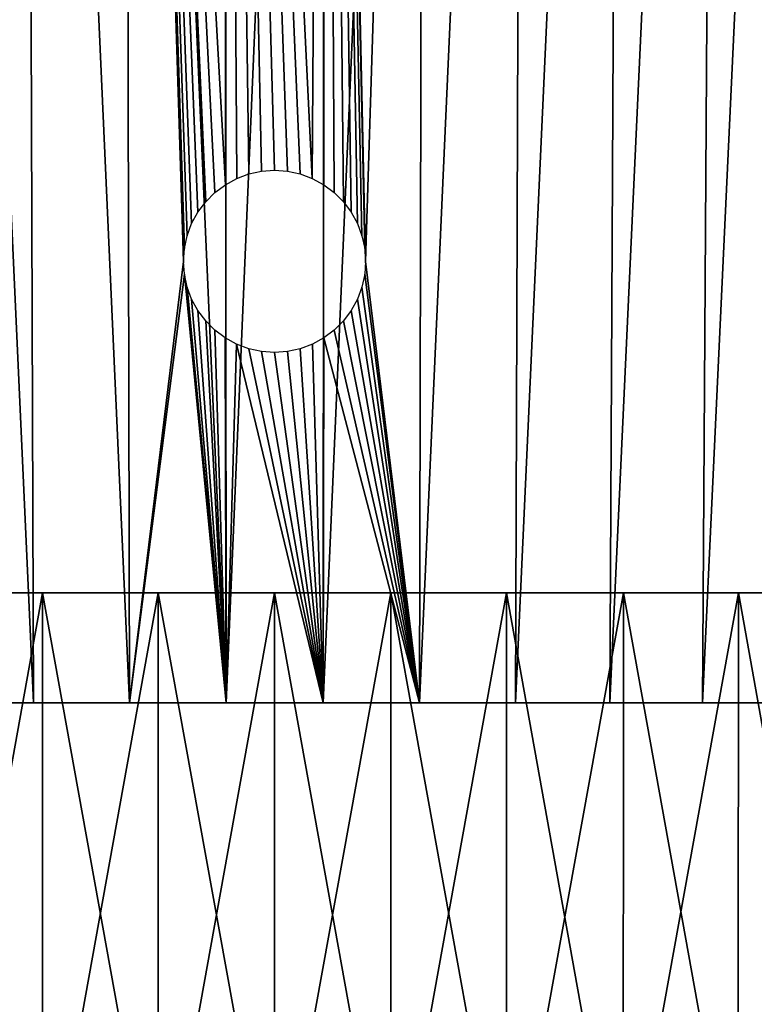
# Model space of a CAD drawing. Header units: millimetres. Extents: x -112 to 112, y -55 to 40.
# Tile 46 of 171: x -5 to 9, y -37 to -20. Entities that reach past the tile are written whole.
import ezdxf

# ---------------------------------------------------------------- set-up
doc = ezdxf.new("R2010")
doc.units = ezdxf.units.MM
doc.header["$LTSCALE"] = 52.148148
for name, color, linetype in [('122', 7, 'CONTINUOUS'), ('151', 7, 'CONTINUOUS'), ('152', 7, 'CONTINUOUS'), ('153', 7, 'CONTINUOUS'), ('154', 7, 'CONTINUOUS'), ('155', 7, 'CONTINUOUS'), ('2', 7, 'CONTINUOUS')]:
    doc.layers.add(name, color=color, linetype=linetype)

msp = doc.modelspace()

# ---------------------------------------------------------------- linework, layer by layer
at = {"layer": '122', "color": 7, "linetype": 'Continuous', "true_color": 0xfdfffa}
for points in [[(-4.468, -32, -18.613), (-6.299, -32, -110.821), (-5.915, -32, -18.205), (-4.468, -32, -18.613)], [(-2.994, -32, -18.906), (-6.299, -32, -110.821), (-4.468, -32, -18.613), (-2.994, -32, -18.906)], [(-2.101, -32, -110.98), (-6.299, -32, -110.821), (-2.994, -32, -18.906), (-2.101, -32, -110.98)], [(-6.299, -32, 110.821), (-2.101, -32, 110.98), (-5.915, -32, 18.205), (-6.299, -32, 110.821)], [(-5.915, -32, 18.205), (-2.101, -32, 110.98), (-4.468, -32, 18.613), (-5.915, -32, 18.205)], [(-5.765, -32, 14.998), (-4.524, -32, 15.418), (-5.479, -32, 11.857), (-5.765, -32, 14.998)], [(-4.524, -32, -15.418), (-5.765, -32, -14.998), (-5.479, -32, -11.857), (-4.524, -32, -15.418)], [(-5.479, -32, 11.857), (-4.524, -32, 15.418), (-4.433, -32, 12.286), (-5.479, -32, 11.857)], [(-4.433, -32, -12.286), (-4.524, -32, -15.418), (-5.479, -32, -11.857), (-4.433, -32, -12.286)], [(-4.524, -32, 15.418), (-3.253, -32, 15.735), (-4.433, -32, 12.286), (-4.524, -32, 15.418)], [(-3.253, -32, -15.735), (-4.524, -32, -15.418), (-3.355, -32, -12.624), (-3.253, -32, -15.735)], [(-3.355, -32, -12.624), (-4.524, -32, -15.418), (-4.433, -32, -12.286), (-3.355, -32, -12.624)], [(-4.468, -32, 18.613), (-2.101, -32, 110.98), (-2.994, -32, 18.906), (-4.468, -32, 18.613)], [(-4.433, -32, 12.286), (-3.253, -32, 15.735), (-3.355, -32, 12.624), (-4.433, -32, 12.286)], [(-3.355, -32, 12.624), (-3.253, -32, 15.735), (-2.25, -32, 12.866), (-3.355, -32, 12.624)], [(-2.25, -32, -12.866), (-3.253, -32, -15.735), (-3.355, -32, -12.624), (-2.25, -32, -12.866)], [(-3.253, -32, 15.735), (-1.961, -32, 15.948), (-2.25, -32, 12.866), (-3.253, -32, 15.735)], [(-1.961, -32, -15.948), (-3.253, -32, -15.735), (-2.25, -32, -12.866), (-1.961, -32, -15.948)], [(-1.502, -32, -19.082), (-2.101, -32, -110.98), (-2.994, -32, -18.906), (-1.502, -32, -19.082)], [(-2.994, -32, 18.906), (-2.101, -32, 110.98), (-1.502, -32, 19.082), (-2.994, -32, 18.906)], [(-2.25, -32, 12.866), (-1.961, -32, 15.948), (-1.129, -32, 13.013), (-2.25, -32, 12.866)], [(-1.129, -32, -13.013), (-1.961, -32, -15.948), (-2.25, -32, -12.866), (-1.129, -32, -13.013)], [(-2.101, -32, -110.98), (0, -32, -19.141), (1.502, -32, -19.082), (-2.101, -32, -110.98)], [(0, -32, -19.141), (-2.101, -32, -110.98), (-1.502, -32, -19.082), (0, -32, -19.141)], [(2.101, -32, -110.98), (-2.101, -32, -110.98), (1.502, -32, -19.082), (2.101, -32, -110.98)], [(-2.101, -32, 110.98), (2.101, -32, 110.98), (-1.502, -32, 19.082), (-2.101, -32, 110.98)], [(-1.961, -32, 15.948), (-0.655, -32, 16.055), (-1.129, -32, 13.013), (-1.961, -32, 15.948)], [(-0.655, -32, -16.055), (-1.961, -32, -15.948), (-1.129, -32, -13.013), (-0.655, -32, -16.055)], [(-1.502, -32, 19.082), (2.101, -32, 110.98), (0, -32, 19.141), (-1.502, -32, 19.082)], [(-1.129, -32, 13.013), (-0.655, -32, 16.055), (0, -32, 13.062), (-1.129, -32, 13.013)], [(0, -32, -13.062), (-0.655, -32, -16.055), (-1.129, -32, -13.013), (0, -32, -13.062)], [(-0.655, -32, 16.055), (0.655, -32, 16.055), (0, -32, 13.062), (-0.655, -32, 16.055)], [(0.655, -32, -16.055), (-0.655, -32, -16.055), (0, -32, -13.062), (0.655, -32, -16.055)], [(0, -32, 19.141), (2.101, -32, 110.98), (1.502, -32, 19.082), (0, -32, 19.141)], [(0, -32, 13.062), (0.655, -32, 16.055), (1.129, -32, 13.013), (0, -32, 13.062)], [(1.129, -32, -13.013), (0.655, -32, -16.055), (0, -32, -13.062), (1.129, -32, -13.013)], [(0.655, -32, 16.055), (1.961, -32, 15.948), (1.129, -32, 13.013), (0.655, -32, 16.055)], [(1.961, -32, -15.948), (0.655, -32, -16.055), (1.129, -32, -13.013), (1.961, -32, -15.948)], [(1.129, -32, 13.013), (1.961, -32, 15.948), (2.25, -32, 12.866), (1.129, -32, 13.013)], [(2.25, -32, -12.866), (1.961, -32, -15.948), (1.129, -32, -13.013), (2.25, -32, -12.866)], [(2.994, -32, -18.906), (2.101, -32, -110.98), (1.502, -32, -19.082), (2.994, -32, -18.906)], [(1.502, -32, 19.082), (2.101, -32, 110.98), (2.994, -32, 18.906), (1.502, -32, 19.082)], [(1.961, -32, 15.948), (3.253, -32, 15.735), (2.25, -32, 12.866), (1.961, -32, 15.948)], [(3.253, -32, -15.735), (1.961, -32, -15.948), (2.25, -32, -12.866), (3.253, -32, -15.735)], [(6.299, -32, -110.821), (2.101, -32, -110.98), (5.915, -32, -18.205), (6.299, -32, -110.821)], [(4.468, -32, -18.613), (2.101, -32, -110.98), (2.994, -32, -18.906), (4.468, -32, -18.613)], [(5.915, -32, -18.205), (2.101, -32, -110.98), (4.468, -32, -18.613), (5.915, -32, -18.205)], [(2.101, -32, 110.98), (6.299, -32, 110.821), (2.994, -32, 18.906), (2.101, -32, 110.98)], [(2.25, -32, 12.866), (3.253, -32, 15.735), (3.355, -32, 12.624), (2.25, -32, 12.866)], [(3.355, -32, -12.624), (3.253, -32, -15.735), (2.25, -32, -12.866), (3.355, -32, -12.624)], [(2.994, -32, 18.906), (6.299, -32, 110.821), (4.468, -32, 18.613), (2.994, -32, 18.906)], [(3.253, -32, 15.735), (4.524, -32, 15.418), (3.355, -32, 12.624), (3.253, -32, 15.735)], [(4.524, -32, -15.418), (3.253, -32, -15.735), (4.433, -32, -12.286), (4.524, -32, -15.418)], [(4.433, -32, -12.286), (3.253, -32, -15.735), (3.355, -32, -12.624), (4.433, -32, -12.286)], [(3.355, -32, 12.624), (4.524, -32, 15.418), (4.433, -32, 12.286), (3.355, -32, 12.624)], [(4.433, -32, 12.286), (4.524, -32, 15.418), (5.479, -32, 11.857), (4.433, -32, 12.286)], [(5.479, -32, -11.857), (4.524, -32, -15.418), (4.433, -32, -12.286), (5.479, -32, -11.857)], [(4.468, -32, 18.613), (6.299, -32, 110.821), (5.915, -32, 18.205), (4.468, -32, 18.613)], [(4.524, -32, 15.418), (5.765, -32, 14.998), (5.479, -32, 11.857), (4.524, -32, 15.418)], [(5.765, -32, -14.998), (4.524, -32, -15.418), (5.479, -32, -11.857), (5.765, -32, -14.998)], [(5.479, -32, 11.857), (5.765, -32, 14.998), (6.484, -32, 11.339), (5.479, -32, 11.857)], [(6.484, -32, -11.339), (5.765, -32, -14.998), (5.479, -32, -11.857), (6.484, -32, -11.339)], [(5.765, -32, 14.998), (6.968, -32, 14.479), (6.484, -32, 11.339), (5.765, -32, 14.998)], [(6.968, -32, -14.479), (5.765, -32, -14.998), (6.484, -32, -11.339), (6.968, -32, -14.479)], [(7.325, -32, -17.684), (6.299, -32, -110.821), (5.915, -32, -18.205), (7.325, -32, -17.684)], [(5.915, -32, 18.205), (6.299, -32, 110.821), (7.325, -32, 17.684), (5.915, -32, 18.205)], [(6.299, -32, -110.821), (8.69, -32, -17.055), (9.817, -32, -23.901), (6.299, -32, -110.821)], [(8.69, -32, -17.055), (6.299, -32, -110.821), (7.325, -32, -17.684), (8.69, -32, -17.055)], [(10.488, -32, -110.503), (6.299, -32, -110.821), (10.276, -32, -24.696), (10.488, -32, -110.503)], [(10.276, -32, -24.696), (6.299, -32, -110.821), (9.817, -32, -23.901), (10.276, -32, -24.696)], [(6.299, -32, 110.821), (10.488, -32, 110.503), (7.325, -32, 17.684), (6.299, -32, 110.821)], [(6.484, -32, 11.339), (6.968, -32, 14.479), (7.44, -32, 10.736), (6.484, -32, 11.339)], [(7.44, -32, -10.736), (6.968, -32, -14.479), (6.484, -32, -11.339), (7.44, -32, -10.736)], [(6.968, -32, 14.479), (8.124, -32, 13.863), (7.44, -32, 10.736), (6.968, -32, 14.479)], [(8.124, -32, -13.863), (6.968, -32, -14.479), (7.44, -32, -10.736), (8.124, -32, -13.863)], [(7.325, -32, 17.684), (10.488, -32, 110.503), (8.69, -32, 17.055), (7.325, -32, 17.684)], [(7.44, -32, 10.736), (8.124, -32, 13.863), (8.341, -32, 10.052), (7.44, -32, 10.736)], [(8.341, -32, -10.052), (8.124, -32, -13.863), (7.44, -32, -10.736), (8.341, -32, -10.052)], [(8.124, -32, 13.863), (9.227, -32, 13.155), (8.341, -32, 10.052), (8.124, -32, 13.863)], [(9.179, -32, -9.293), (8.124, -32, -13.863), (8.341, -32, -10.052), (9.179, -32, -9.293)], [(9.227, -32, -13.155), (8.124, -32, -13.863), (9.179, -32, -9.293), (9.227, -32, -13.155)], [(8.341, -32, 10.052), (9.227, -32, 13.155), (9.179, -32, 9.293), (8.341, -32, 10.052)], [(8.69, -32, -17.055), (10.001, -32, -16.321), (9.817, -32, -23.901), (8.69, -32, -17.055)]]:
    msp.add_3dface(points, dxfattribs=at)
at = {"layer": '151', "color": 1, "linetype": 'Continuous'}
for points in [[(-6.311, -53.294, -111.035), (-2.105, -53.294, -111.194), (-6.322, -30.003, -111.238), (-6.311, -53.294, -111.035)], [(-6.322, -30.003, -111.238), (-2.105, -53.294, -111.194), (-2.108, -30.003, -111.397), (-6.322, -30.003, -111.238)], [(-2.108, -30.003, -111.397), (2.105, -53.294, -111.194), (2.108, -30.003, -111.397), (-2.108, -30.003, -111.397)], [(-2.105, -53.294, -111.194), (2.105, -53.294, -111.194), (-2.108, -30.003, -111.397), (-2.105, -53.294, -111.194)], [(2.105, -53.294, -111.194), (6.311, -53.294, -111.035), (2.108, -30.003, -111.397), (2.105, -53.294, -111.194)], [(2.108, -30.003, -111.397), (6.311, -53.294, -111.035), (6.322, -30.003, -111.238), (2.108, -30.003, -111.397)], [(6.311, -53.294, -111.035), (10.508, -53.294, -110.717), (6.322, -30.003, -111.238), (6.311, -53.294, -111.035)], [(6.322, -30.003, -111.238), (10.508, -53.294, -110.717), (10.527, -30.003, -110.919), (6.322, -30.003, -111.238)]]:
    msp.add_3dface(points, dxfattribs=at)
at = {"layer": '152', "color": 1, "linetype": 'Continuous'}
for points in [[(-2.108, -30.003, 111.397), (-6.311, -53.294, 111.035), (-6.322, -30.003, 111.238), (-2.108, -30.003, 111.397)], [(-2.105, -53.294, 111.194), (-6.311, -53.294, 111.035), (-2.108, -30.003, 111.397), (-2.105, -53.294, 111.194)], [(2.108, -30.003, 111.397), (-2.105, -53.294, 111.194), (-2.108, -30.003, 111.397), (2.108, -30.003, 111.397)], [(2.105, -53.294, 111.194), (-2.105, -53.294, 111.194), (2.108, -30.003, 111.397), (2.105, -53.294, 111.194)], [(6.322, -30.003, 111.238), (2.105, -53.294, 111.194), (2.108, -30.003, 111.397), (6.322, -30.003, 111.238)], [(6.311, -53.294, 111.035), (2.105, -53.294, 111.194), (6.322, -30.003, 111.238), (6.311, -53.294, 111.035)], [(10.527, -30.003, 110.919), (6.311, -53.294, 111.035), (6.322, -30.003, 111.238), (10.527, -30.003, 110.919)], [(10.508, -53.294, 110.717), (6.311, -53.294, 111.035), (10.527, -30.003, 110.919), (10.508, -53.294, 110.717)]]:
    msp.add_3dface(points, dxfattribs=at)
at = {"layer": '153', "color": 1, "linetype": 'Continuous'}
for points in [[(-8.401, -30.003, -112.103), (-4.203, -30.003, -112.339), (-8.386, -53.302, -111.9), (-8.401, -30.003, -112.103)], [(-8.386, -53.302, -111.9), (-4.203, -30.003, -112.339), (-4.196, -53.302, -112.136), (-8.386, -53.302, -111.9)], [(-4.203, -30.003, -112.339), (0, -30.003, -112.417), (-4.196, -53.302, -112.136), (-4.203, -30.003, -112.339)], [(-4.196, -53.302, -112.136), (0, -30.003, -112.417), (0, -53.302, -112.214), (-4.196, -53.302, -112.136)], [(0, -30.003, -112.417), (4.203, -30.003, -112.339), (0, -53.302, -112.214), (0, -30.003, -112.417)], [(0, -53.302, -112.214), (4.203, -30.003, -112.339), (4.196, -53.302, -112.136), (0, -53.302, -112.214)], [(4.196, -53.302, -112.136), (8.401, -30.003, -112.103), (8.386, -53.302, -111.9), (4.196, -53.302, -112.136)], [(4.203, -30.003, -112.339), (8.401, -30.003, -112.103), (4.196, -53.302, -112.136), (4.203, -30.003, -112.339)], [(8.401, -30.003, -112.103), (12.587, -30.003, -111.711), (8.386, -53.302, -111.9), (8.401, -30.003, -112.103)], [(8.386, -53.302, -111.9), (12.587, -30.003, -111.711), (12.564, -53.302, -111.509), (8.386, -53.302, -111.9)]]:
    msp.add_3dface(points, dxfattribs=at)
at = {"layer": '154', "color": 1, "linetype": 'Continuous'}
for points in [[(-8.386, -53.302, 111.9), (-4.196, -53.302, 112.136), (-8.401, -30.003, 112.103), (-8.386, -53.302, 111.9)], [(-8.401, -30.003, 112.103), (-4.196, -53.302, 112.136), (-4.203, -30.003, 112.339), (-8.401, -30.003, 112.103)], [(-4.203, -30.003, 112.339), (0, -53.302, 112.214), (0, -30.003, 112.417), (-4.203, -30.003, 112.339)], [(-4.196, -53.302, 112.136), (0, -53.302, 112.214), (-4.203, -30.003, 112.339), (-4.196, -53.302, 112.136)], [(0, -30.003, 112.417), (4.196, -53.302, 112.136), (4.203, -30.003, 112.339), (0, -30.003, 112.417)], [(0, -53.302, 112.214), (4.196, -53.302, 112.136), (0, -30.003, 112.417), (0, -53.302, 112.214)], [(4.196, -53.302, 112.136), (8.386, -53.302, 111.9), (4.203, -30.003, 112.339), (4.196, -53.302, 112.136)], [(4.203, -30.003, 112.339), (8.386, -53.302, 111.9), (8.401, -30.003, 112.103), (4.203, -30.003, 112.339)], [(8.386, -53.302, 111.9), (12.564, -53.302, 111.509), (8.401, -30.003, 112.103), (8.386, -53.302, 111.9)], [(8.401, -30.003, 112.103), (12.564, -53.302, 111.509), (12.587, -30.003, 111.711), (8.401, -30.003, 112.103)]]:
    msp.add_3dface(points, dxfattribs=at)
at = {"layer": '155', "color": 1, "linetype": 'Continuous'}
for points in [[(12.587, -30.003, -111.711), (-12.587, -30.003, -111.711), (-16.755, -30.003, -111.162), (12.587, -30.003, -111.711)], [(-2.108, -30.003, -111.397), (12.587, -30.003, -111.711), (-16.755, -30.003, -111.162), (-2.108, -30.003, -111.397)], [(-6.322, -30.003, -111.238), (-2.108, -30.003, -111.397), (-16.755, -30.003, -111.162), (-6.322, -30.003, -111.238)], [(12.587, -30.003, -111.711), (8.401, -30.003, -112.103), (-12.587, -30.003, -111.711), (12.587, -30.003, -111.711)], [(-12.587, -30.003, 111.711), (-8.401, -30.003, 112.103), (12.587, -30.003, 111.711), (-12.587, -30.003, 111.711)], [(-12.587, -30.003, 111.711), (12.587, -30.003, 111.711), (16.755, -30.003, 111.162), (-12.587, -30.003, 111.711)], [(8.401, -30.003, -112.103), (-8.401, -30.003, -112.103), (-12.587, -30.003, -111.711), (8.401, -30.003, -112.103)], [(-2.108, -30.003, 111.397), (-6.322, -30.003, 111.238), (-12.587, -30.003, 111.711), (-2.108, -30.003, 111.397)], [(2.108, -30.003, 111.397), (-2.108, -30.003, 111.397), (-12.587, -30.003, 111.711), (2.108, -30.003, 111.397)], [(2.108, -30.003, 111.397), (-12.587, -30.003, 111.711), (16.755, -30.003, 111.162), (2.108, -30.003, 111.397)], [(-8.401, -30.003, 112.103), (-4.203, -30.003, 112.339), (8.401, -30.003, 112.103), (-8.401, -30.003, 112.103)], [(-8.401, -30.003, 112.103), (8.401, -30.003, 112.103), (12.587, -30.003, 111.711), (-8.401, -30.003, 112.103)], [(4.203, -30.003, -112.339), (-4.203, -30.003, -112.339), (-8.401, -30.003, -112.103), (4.203, -30.003, -112.339)], [(8.401, -30.003, -112.103), (4.203, -30.003, -112.339), (-8.401, -30.003, -112.103), (8.401, -30.003, -112.103)], [(-4.203, -30.003, 112.339), (0, -30.003, 112.417), (4.203, -30.003, 112.339), (-4.203, -30.003, 112.339)], [(-4.203, -30.003, 112.339), (4.203, -30.003, 112.339), (8.401, -30.003, 112.103), (-4.203, -30.003, 112.339)], [(4.203, -30.003, -112.339), (0, -30.003, -112.417), (-4.203, -30.003, -112.339), (4.203, -30.003, -112.339)], [(-2.108, -30.003, -111.397), (2.108, -30.003, -111.397), (12.587, -30.003, -111.711), (-2.108, -30.003, -111.397)], [(2.108, -30.003, -111.397), (6.322, -30.003, -111.238), (12.587, -30.003, -111.711), (2.108, -30.003, -111.397)], [(6.322, -30.003, 111.238), (2.108, -30.003, 111.397), (16.755, -30.003, 111.162), (6.322, -30.003, 111.238)], [(6.322, -30.003, -111.238), (16.755, -30.003, -111.162), (12.587, -30.003, -111.711), (6.322, -30.003, -111.238)], [(6.322, -30.003, -111.238), (10.527, -30.003, -110.919), (16.755, -30.003, -111.162), (6.322, -30.003, -111.238)], [(10.527, -30.003, 110.919), (6.322, -30.003, 111.238), (16.755, -30.003, 111.162), (10.527, -30.003, 110.919)]]:
    msp.add_3dface(points, dxfattribs=at)
at = {"layer": '2', "linetype": 'Continuous'}
for points in [[(-6.282, 10, -23.939), (-4.512, 10, -24.335), (-4.363, -32, -23.244), (-6.282, 10, -23.939)], [(-6.075, -32, -22.857), (-6.282, 10, -23.939), (-4.363, -32, -23.244), (-6.075, -32, -22.857)], [(-4.363, -32, 23.244), (-6.282, 10, 23.939), (-6.075, -32, 22.857), (-4.363, -32, 23.244)], [(-4.512, 10, 24.335), (-6.282, 10, 23.939), (-4.363, -32, 23.244), (-4.512, 10, 24.335)], [(-2.717, 10, 24.6), (-4.512, 10, 24.335), (-2.628, -32, 23.504), (-2.717, 10, 24.6)], [(-4.512, 10, -24.335), (-2.717, 10, -24.6), (-2.628, -32, -23.504), (-4.512, 10, -24.335)], [(-4.363, -32, -23.244), (-4.512, 10, -24.335), (-2.628, -32, -23.504), (-4.363, -32, -23.244)], [(-2.628, -32, 23.504), (-4.512, 10, 24.335), (-4.363, -32, 23.244), (-2.628, -32, 23.504)], [(-1.08, -22.752, 23.868), (-2.717, 10, 24.6), (-1.247, -22.919, 23.855), (-1.08, -22.752, 23.868)], [(-0.891, -22.611, 23.879), (-2.717, 10, 24.6), (-1.08, -22.752, 23.868), (-0.891, -22.611, 23.879)], [(-2.717, 10, 24.6), (-2.628, -32, 23.504), (-1.65, -24, 23.803), (-2.717, 10, 24.6)], [(-0.907, 10, 24.733), (-2.717, 10, 24.6), (-0.891, -22.611, 23.879), (-0.907, 10, 24.733)], [(-2.628, -32, -23.504), (-2.717, 10, -24.6), (-0.878, -32, -23.634), (-2.628, -32, -23.504)], [(-2.717, 10, -24.6), (-0.907, 10, -24.733), (-0.878, -32, -23.634), (-2.717, 10, -24.6)], [(-1.633, -23.765, 23.81), (-2.717, 10, 24.6), (-1.65, -24, 23.803), (-1.633, -23.765, 23.81)], [(-1.583, -23.536, 23.819), (-2.717, 10, 24.6), (-1.633, -23.765, 23.81), (-1.583, -23.536, 23.819)], [(-1.501, -23.315, 23.83), (-2.717, 10, 24.6), (-1.583, -23.536, 23.819), (-1.501, -23.315, 23.83)], [(-1.388, -23.108, 23.843), (-2.717, 10, 24.6), (-1.501, -23.315, 23.83), (-1.388, -23.108, 23.843)], [(-1.247, -22.919, 23.855), (-2.717, 10, 24.6), (-1.388, -23.108, 23.843), (-1.247, -22.919, 23.855)], [(0.907, 10, 24.733), (-0.907, 10, 24.733), (0.684, -22.499, 23.889), (0.907, 10, 24.733)], [(-0.684, -22.499, 23.889), (-0.907, 10, 24.733), (-0.891, -22.611, 23.879), (-0.684, -22.499, 23.889)], [(-0.464, -22.417, 23.897), (-0.907, 10, 24.733), (-0.684, -22.499, 23.889), (-0.464, -22.417, 23.897)], [(-0.234, -22.367, 23.901), (-0.907, 10, 24.733), (-0.464, -22.417, 23.897), (-0.234, -22.367, 23.901)], [(0, -22.35, 23.903), (-0.907, 10, 24.733), (-0.234, -22.367, 23.901), (0, -22.35, 23.903)], [(0.234, -22.367, 23.901), (-0.907, 10, 24.733), (0, -22.35, 23.903), (0.234, -22.367, 23.901)], [(0.464, -22.417, 23.897), (-0.907, 10, 24.733), (0.234, -22.367, 23.901), (0.464, -22.417, 23.897)], [(0.684, -22.499, 23.889), (-0.907, 10, 24.733), (0.464, -22.417, 23.897), (0.684, -22.499, 23.889)], [(-0.907, 10, -24.733), (0.907, 10, -24.733), (-0.878, -32, -23.634), (-0.907, 10, -24.733)], [(-0.878, -32, -23.634), (0.907, 10, -24.733), (0.878, -32, -23.634), (-0.878, -32, -23.634)], [(0.891, -22.611, 23.879), (0.907, 10, 24.733), (0.684, -22.499, 23.889), (0.891, -22.611, 23.879)], [(0.907, 10, -24.733), (2.717, 10, -24.6), (0.878, -32, -23.634), (0.907, 10, -24.733)], [(0.878, -32, -23.634), (2.717, 10, -24.6), (2.628, -32, -23.504), (0.878, -32, -23.634)], [(1.08, -22.752, 23.868), (0.907, 10, 24.733), (0.891, -22.611, 23.879), (1.08, -22.752, 23.868)], [(1.65, -24, 23.803), (0.907, 10, 24.733), (1.633, -23.765, 23.81), (1.65, -24, 23.803)], [(2.717, 10, 24.6), (0.907, 10, 24.733), (1.65, -24, 23.803), (2.717, 10, 24.6)], [(1.633, -23.765, 23.81), (0.907, 10, 24.733), (1.583, -23.536, 23.819), (1.633, -23.765, 23.81)], [(1.247, -22.919, 23.855), (0.907, 10, 24.733), (1.08, -22.752, 23.868), (1.247, -22.919, 23.855)], [(1.388, -23.108, 23.843), (0.907, 10, 24.733), (1.247, -22.919, 23.855), (1.388, -23.108, 23.843)], [(1.501, -23.315, 23.83), (0.907, 10, 24.733), (1.388, -23.108, 23.843), (1.501, -23.315, 23.83)], [(1.583, -23.536, 23.819), (0.907, 10, 24.733), (1.501, -23.315, 23.83), (1.583, -23.536, 23.819)], [(2.628, -32, 23.504), (2.717, 10, 24.6), (1.65, -24, 23.803), (2.628, -32, 23.504)], [(4.363, -32, 23.244), (4.512, 10, 24.335), (2.628, -32, 23.504), (4.363, -32, 23.244)], [(4.512, 10, 24.335), (2.717, 10, 24.6), (2.628, -32, 23.504), (4.512, 10, 24.335)], [(2.628, -32, -23.504), (4.512, 10, -24.335), (4.363, -32, -23.244), (2.628, -32, -23.504)], [(2.717, 10, -24.6), (4.512, 10, -24.335), (2.628, -32, -23.504), (2.717, 10, -24.6)], [(6.075, -32, 22.857), (6.282, 10, 23.939), (4.363, -32, 23.244), (6.075, -32, 22.857)], [(6.282, 10, 23.939), (4.512, 10, 24.335), (4.363, -32, 23.244), (6.282, 10, 23.939)], [(4.363, -32, -23.244), (6.282, 10, -23.939), (6.075, -32, -22.857), (4.363, -32, -23.244)], [(4.512, 10, -24.335), (6.282, 10, -23.939), (4.363, -32, -23.244), (4.512, 10, -24.335)], [(7.753, -32, 22.343), (8.019, 10, 23.415), (6.075, -32, 22.857), (7.753, -32, 22.343)], [(8.019, 10, 23.415), (6.282, 10, 23.939), (6.075, -32, 22.857), (8.019, 10, 23.415)], [(6.282, 10, -23.939), (8.019, 10, -23.415), (6.075, -32, -22.857), (6.282, 10, -23.939)], [(6.075, -32, -22.857), (8.019, 10, -23.415), (7.753, -32, -22.343), (6.075, -32, -22.857)], [(9.389, -32, 21.707), (9.713, 10, 22.764), (7.753, -32, 22.343), (9.389, -32, 21.707)], [(9.713, 10, 22.764), (8.019, 10, 23.415), (7.753, -32, 22.343), (9.713, 10, 22.764)], [(7.753, -32, -22.343), (9.713, 10, -22.764), (9.389, -32, -21.707), (7.753, -32, -22.343)], [(8.019, 10, -23.415), (9.713, 10, -22.764), (7.753, -32, -22.343), (8.019, 10, -23.415)], [(-1.65, -24, 23.803), (-2.628, -32, 23.504), (-1.633, -24.235, 23.798), (-1.65, -24, 23.803)], [(2.628, -32, 23.504), (1.65, -24, 23.803), (1.633, -24.235, 23.798), (2.628, -32, 23.504)], [(-2.628, -32, 23.504), (-0.878, -32, 23.634), (-1.633, -24.235, 23.798), (-2.628, -32, 23.504)], [(-1.633, -24.235, 23.798), (-0.878, -32, 23.634), (-1.583, -24.465, 23.795), (-1.633, -24.235, 23.798)], [(1.583, -24.465, 23.795), (2.628, -32, 23.504), (1.633, -24.235, 23.798), (1.583, -24.465, 23.795)], [(-1.583, -24.465, 23.795), (-0.878, -32, 23.634), (-1.501, -24.685, 23.794), (-1.583, -24.465, 23.795)], [(1.501, -24.685, 23.794), (2.628, -32, 23.504), (1.583, -24.465, 23.795), (1.501, -24.685, 23.794)], [(-1.501, -24.685, 23.794), (-0.878, -32, 23.634), (-1.388, -24.892, 23.796), (-1.501, -24.685, 23.794)], [(1.388, -24.892, 23.796), (2.628, -32, 23.504), (1.501, -24.685, 23.794), (1.388, -24.892, 23.796)], [(-1.388, -24.892, 23.796), (-0.878, -32, 23.634), (-1.247, -25.08, 23.799), (-1.388, -24.892, 23.796)], [(1.247, -25.08, 23.799), (2.628, -32, 23.504), (1.388, -24.892, 23.796), (1.247, -25.08, 23.799)], [(-1.247, -25.08, 23.799), (-0.878, -32, 23.634), (-1.081, -25.247, 23.803), (-1.247, -25.08, 23.799)], [(1.081, -25.247, 23.803), (2.628, -32, 23.504), (1.247, -25.08, 23.799), (1.081, -25.247, 23.803)], [(-1.081, -25.247, 23.803), (-0.878, -32, 23.634), (-0.892, -25.388, 23.807), (-1.081, -25.247, 23.803)], [(0.892, -25.388, 23.807), (2.628, -32, 23.504), (1.081, -25.247, 23.803), (0.892, -25.388, 23.807)], [(-0.892, -25.388, 23.807), (-0.878, -32, 23.634), (-0.686, -25.501, 23.811), (-0.892, -25.388, 23.807)], [(-0.878, -32, 23.634), (0.878, -32, 23.634), (-0.686, -25.501, 23.811), (-0.878, -32, 23.634)], [(-0.686, -25.501, 23.811), (0.878, -32, 23.634), (-0.465, -25.583, 23.814), (-0.686, -25.501, 23.811)], [(0.465, -25.583, 23.814), (0.878, -32, 23.634), (0.686, -25.501, 23.811), (0.465, -25.583, 23.814)], [(0.686, -25.501, 23.811), (0.878, -32, 23.634), (0.892, -25.388, 23.807), (0.686, -25.501, 23.811)], [(0.878, -32, 23.634), (2.628, -32, 23.504), (0.892, -25.388, 23.807), (0.878, -32, 23.634)], [(-0.465, -25.583, 23.814), (0.878, -32, 23.634), (-0.235, -25.633, 23.816), (-0.465, -25.583, 23.814)], [(-0.235, -25.633, 23.816), (0.878, -32, 23.634), (0, -25.65, 23.816), (-0.235, -25.633, 23.816)], [(0, -25.65, 23.816), (0.878, -32, 23.634), (0.235, -25.633, 23.816), (0, -25.65, 23.816)], [(0.235, -25.633, 23.816), (0.878, -32, 23.634), (0.465, -25.583, 23.814), (0.235, -25.633, 23.816)]]:
    msp.add_3dface(points, dxfattribs=at)

doc.saveas('drawing.dxf')
